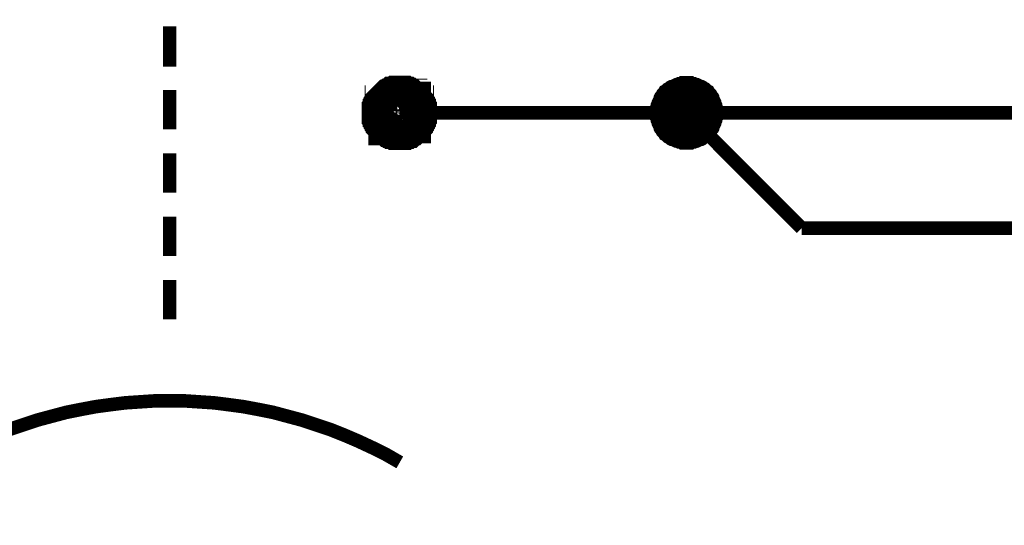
# Model space of a CAD drawing. Extents: x 0 to 22, y 0 to 17.
# Tile 59 of 62: x 17.119 to 17.976, y 12.541 to 12.981. Entities that reach past the tile are written whole.
import ezdxf

# ---------------------------------------------------------------- set-up
doc = ezdxf.new("R2010")
doc.units = 0
doc.layers.add('SHEET', color=255, linetype='CONTINUOUS')

msp = doc.modelspace()

# ---------------------------------------------------------------- linework, layer by layer
at = {"layer": 'SHEET'}
for points, const_width in [([(17.24994, 12.97496), (17.24994, 12.9399)], 0.0118), ([(17.4319, 12.89983), (17.4319, 12.90067), (17.4319, 12.9015), (17.4319, 12.90234), (17.4319, 12.90317), (17.43273, 12.90401), (17.43273, 12.90484), (17.43273, 12.90568), (17.43357, 12.90651), (17.43357, 12.90735), (17.4344, 12.90818), (17.4344, 12.90902), (17.43524, 12.90902), (17.43524, 12.90985), (17.43607, 12.91068), (17.43691, 12.91152), (17.43774, 12.91235), (17.43774, 12.91235), (17.43858, 12.91319), (17.43941, 12.91402), (17.44025, 12.91402), (17.44108, 12.91486), (17.44192, 12.91486), (17.44275, 12.91569), (17.44275, 12.91569), (17.44358, 12.91653), (17.44525, 12.91653), (17.44609, 12.91653), (17.44692, 12.91736), (17.44776, 12.91736), (17.44859, 12.91736), (17.44943, 12.91736), (17.45026, 12.91736)], 0.0295), ([(17.45026, 12.91736), (17.44943, 12.91736), (17.44859, 12.91736), (17.44776, 12.91736), (17.44692, 12.91736), (17.44609, 12.91653), (17.44525, 12.91653), (17.44358, 12.91653), (17.44275, 12.91569), (17.44275, 12.91569), (17.44192, 12.91486), (17.44108, 12.91486), (17.44025, 12.91402), (17.43941, 12.91402), (17.43858, 12.91319), (17.43774, 12.91235), (17.43774, 12.91235), (17.43691, 12.91152), (17.43607, 12.91068), (17.43524, 12.90985), (17.43524, 12.90902), (17.4344, 12.90902), (17.4344, 12.90818), (17.43357, 12.90735), (17.43357, 12.90651), (17.43273, 12.90568), (17.43273, 12.90484), (17.43273, 12.90401), (17.4319, 12.90317), (17.4319, 12.90234), (17.4319, 12.9015), (17.4319, 12.90067), (17.4319, 12.89983)], 0.0295), ([(17.45026, 12.91736), (17.4511, 12.91736), (17.45193, 12.91736), (17.45277, 12.91736), (17.4536, 12.91736), (17.45444, 12.91653), (17.45527, 12.91653), (17.4561, 12.91653), (17.45694, 12.91569), (17.45777, 12.91569), (17.45861, 12.91486), (17.45944, 12.91486), (17.45944, 12.91402), (17.46028, 12.91402), (17.46111, 12.91319), (17.46195, 12.91235), (17.46278, 12.91235), (17.46278, 12.91152), (17.46362, 12.91068), (17.46445, 12.90985), (17.46445, 12.90902), (17.46529, 12.90902), (17.46529, 12.90818), (17.46612, 12.90735), (17.46612, 12.90651), (17.46696, 12.90568), (17.46696, 12.90484), (17.46696, 12.90401), (17.46779, 12.90317), (17.46779, 12.90234), (17.46779, 12.9015), (17.46779, 12.90067), (17.46779, 12.89983)], 0.0295), ([(17.46779, 12.89983), (17.46779, 12.90067), (17.46779, 12.9015), (17.46779, 12.90234), (17.46779, 12.90317), (17.46696, 12.90401), (17.46696, 12.90484), (17.46696, 12.90568), (17.46612, 12.90651), (17.46612, 12.90735), (17.46529, 12.90818), (17.46529, 12.90902), (17.46445, 12.90902), (17.46445, 12.90985), (17.46362, 12.91068), (17.46278, 12.91152), (17.46278, 12.91235), (17.46195, 12.91235), (17.46111, 12.91319), (17.46028, 12.91402), (17.45944, 12.91402), (17.45944, 12.91486), (17.45861, 12.91486), (17.45777, 12.91569), (17.45694, 12.91569), (17.4561, 12.91653), (17.45527, 12.91653), (17.45444, 12.91653), (17.4536, 12.91736), (17.45277, 12.91736), (17.45193, 12.91736), (17.4511, 12.91736), (17.45026, 12.91736)], 0.0295), ([(17.24994, 12.91987), (17.24994, 12.88564)], 0.0118), ([(17.66978, 12.89983), (17.66978, 12.9015), (17.66978, 12.90317), (17.66978, 12.90484), (17.67061, 12.90568), (17.67061, 12.90735), (17.67145, 12.90902), (17.67145, 12.90985), (17.67228, 12.91152), (17.67312, 12.91319), (17.67312, 12.91402), (17.67395, 12.91569), (17.67479, 12.91653), (17.67562, 12.9182), (17.67645, 12.91903), (17.67729, 12.91987), (17.67812, 12.92154), (17.67979, 12.92237), (17.68063, 12.92321), (17.68146, 12.92404), (17.68313, 12.92487), (17.68397, 12.92571), (17.68564, 12.92654), (17.68647, 12.92654), (17.68814, 12.92738), (17.68981, 12.92821), (17.69064, 12.92821), (17.69231, 12.92905), (17.69398, 12.92905), (17.69482, 12.92988), (17.69649, 12.92988), (17.69816, 12.92988), (17.69983, 12.92988)], 0.0039), ([(17.66978, 12.89983), (17.66978, 12.9015), (17.66978, 12.90317), (17.66978, 12.90484), (17.67061, 12.90568), (17.67061, 12.90735), (17.67145, 12.90902), (17.67145, 12.90985), (17.67228, 12.91152), (17.67312, 12.91319), (17.67312, 12.91402), (17.67395, 12.91569), (17.67479, 12.91653), (17.67562, 12.9182), (17.67645, 12.91903), (17.67729, 12.91987), (17.67812, 12.92154), (17.67979, 12.92237), (17.68063, 12.92321), (17.68146, 12.92404), (17.68313, 12.92487), (17.68397, 12.92571), (17.68564, 12.92654), (17.68647, 12.92654), (17.68814, 12.92738), (17.68981, 12.92821), (17.69064, 12.92821), (17.69231, 12.92905), (17.69398, 12.92905), (17.69482, 12.92988), (17.69649, 12.92988), (17.69816, 12.92988), (17.69983, 12.92988)], 0.0039), ([(17.66978, 12.89983), (17.66978, 12.9015), (17.66978, 12.90317), (17.66978, 12.90484), (17.67061, 12.90568), (17.67061, 12.90735), (17.67145, 12.90902), (17.67145, 12.90985), (17.67228, 12.91152), (17.67312, 12.91319), (17.67312, 12.91402), (17.67395, 12.91569), (17.67479, 12.91653), (17.67562, 12.9182), (17.67645, 12.91903), (17.67729, 12.91987), (17.67812, 12.92154), (17.67979, 12.92237), (17.68063, 12.92321), (17.68146, 12.92404), (17.68313, 12.92487), (17.68397, 12.92571), (17.68564, 12.92654), (17.68647, 12.92654), (17.68814, 12.92738), (17.68981, 12.92821), (17.69064, 12.92821), (17.69231, 12.92905), (17.69398, 12.92905), (17.69482, 12.92988), (17.69649, 12.92988), (17.69816, 12.92988), (17.69983, 12.92988)], 0.0039), ([(17.66978, 12.89983), (17.66978, 12.9015), (17.66978, 12.90317), (17.66978, 12.90484), (17.67061, 12.90568), (17.67061, 12.90735), (17.67145, 12.90902), (17.67145, 12.90985), (17.67228, 12.91152), (17.67312, 12.91319), (17.67312, 12.91402), (17.67395, 12.91569), (17.67479, 12.91653), (17.67562, 12.9182), (17.67645, 12.91903), (17.67729, 12.91987), (17.67812, 12.92154), (17.67979, 12.92237), (17.68063, 12.92321), (17.68146, 12.92404), (17.68313, 12.92487), (17.68397, 12.92571), (17.68564, 12.92654), (17.68647, 12.92654), (17.68814, 12.92738), (17.68981, 12.92821), (17.69064, 12.92821), (17.69231, 12.92905), (17.69398, 12.92905), (17.69482, 12.92988), (17.69649, 12.92988), (17.69816, 12.92988), (17.69983, 12.92988)], 0.0039), ([(17.66978, 12.89983), (17.66978, 12.9015), (17.66978, 12.90317), (17.66978, 12.90484), (17.67061, 12.90568), (17.67061, 12.90735), (17.67145, 12.90902), (17.67145, 12.90985), (17.67228, 12.91152), (17.67312, 12.91319), (17.67312, 12.91402), (17.67395, 12.91569), (17.67479, 12.91653), (17.67562, 12.9182), (17.67645, 12.91903), (17.67729, 12.91987), (17.67812, 12.92154), (17.67979, 12.92237), (17.68063, 12.92321), (17.68146, 12.92404), (17.68313, 12.92487), (17.68397, 12.92571), (17.68564, 12.92654), (17.68647, 12.92654), (17.68814, 12.92738), (17.68981, 12.92821), (17.69064, 12.92821), (17.69231, 12.92905), (17.69398, 12.92905), (17.69482, 12.92988), (17.69649, 12.92988), (17.69816, 12.92988), (17.69983, 12.92988)], 0.0039), ([(17.66978, 12.89983), (17.66978, 12.9015), (17.66978, 12.90317), (17.66978, 12.90484), (17.67061, 12.90568), (17.67061, 12.90735), (17.67145, 12.90902), (17.67145, 12.90985), (17.67228, 12.91152), (17.67312, 12.91319), (17.67312, 12.91402), (17.67395, 12.91569), (17.67479, 12.91653), (17.67562, 12.9182), (17.67645, 12.91903), (17.67729, 12.91987), (17.67812, 12.92154), (17.67979, 12.92237), (17.68063, 12.92321), (17.68146, 12.92404), (17.68313, 12.92487), (17.68397, 12.92571), (17.68564, 12.92654), (17.68647, 12.92654), (17.68814, 12.92738), (17.68981, 12.92821), (17.69064, 12.92821), (17.69231, 12.92905), (17.69398, 12.92905), (17.69482, 12.92988), (17.69649, 12.92988), (17.69816, 12.92988), (17.69983, 12.92988)], 0.0039), ([(17.69983, 12.92988), (17.69983, 12.92988)], 0.0039), ([(17.69983, 12.92988), (17.70149, 12.92988), (17.70316, 12.92988), (17.70483, 12.92988), (17.70567, 12.92905), (17.70734, 12.92905), (17.70901, 12.92821), (17.70984, 12.92821), (17.71151, 12.92738), (17.71318, 12.92654), (17.71401, 12.92654), (17.71568, 12.92571), (17.71652, 12.92487), (17.71819, 12.92404), (17.71902, 12.92321), (17.71986, 12.92237), (17.72153, 12.92154), (17.72236, 12.91987), (17.7232, 12.91903), (17.72403, 12.9182), (17.72487, 12.91653), (17.7257, 12.91569), (17.72653, 12.91402), (17.72653, 12.91319), (17.72737, 12.91152), (17.7282, 12.90985), (17.7282, 12.90902), (17.72904, 12.90735), (17.72904, 12.90568), (17.72987, 12.90484), (17.72987, 12.90317), (17.72987, 12.9015), (17.72987, 12.89983)], 0.0039), ([(17.69983, 12.92988), (17.69983, 12.92988)], 0.0039), ([(17.69983, 12.92988), (17.70149, 12.92988), (17.70316, 12.92988), (17.70483, 12.92988), (17.70567, 12.92905), (17.70734, 12.92905), (17.70901, 12.92821), (17.70984, 12.92821), (17.71151, 12.92738), (17.71318, 12.92654), (17.71401, 12.92654), (17.71568, 12.92571), (17.71652, 12.92487), (17.71819, 12.92404), (17.71902, 12.92321), (17.71986, 12.92237), (17.72153, 12.92154), (17.72236, 12.91987), (17.7232, 12.91903), (17.72403, 12.9182), (17.72487, 12.91653), (17.7257, 12.91569), (17.72653, 12.91402), (17.72653, 12.91319), (17.72737, 12.91152), (17.7282, 12.90985), (17.7282, 12.90902), (17.72904, 12.90735), (17.72904, 12.90568), (17.72987, 12.90484), (17.72987, 12.90317), (17.72987, 12.9015), (17.72987, 12.89983)], 0.0039), ([(17.69983, 12.92988), (17.69983, 12.92988)], 0.0039), ([(17.69983, 12.92988), (17.70149, 12.92988), (17.70316, 12.92988), (17.70483, 12.92988), (17.70567, 12.92905), (17.70734, 12.92905), (17.70901, 12.92821), (17.70984, 12.92821), (17.71151, 12.92738), (17.71318, 12.92654), (17.71401, 12.92654), (17.71568, 12.92571), (17.71652, 12.92487), (17.71819, 12.92404), (17.71902, 12.92321), (17.71986, 12.92237), (17.72153, 12.92154), (17.72236, 12.91987), (17.7232, 12.91903), (17.72403, 12.9182), (17.72487, 12.91653), (17.7257, 12.91569), (17.72653, 12.91402), (17.72653, 12.91319), (17.72737, 12.91152), (17.7282, 12.90985), (17.7282, 12.90902), (17.72904, 12.90735), (17.72904, 12.90568), (17.72987, 12.90484), (17.72987, 12.90317), (17.72987, 12.9015), (17.72987, 12.89983)], 0.0039), ([(17.69983, 12.92988), (17.69983, 12.92988)], 0.0039), ([(17.69983, 12.92988), (17.70149, 12.92988), (17.70316, 12.92988), (17.70483, 12.92988), (17.70567, 12.92905), (17.70734, 12.92905), (17.70901, 12.92821), (17.70984, 12.92821), (17.71151, 12.92738), (17.71318, 12.92654), (17.71401, 12.92654), (17.71568, 12.92571), (17.71652, 12.92487), (17.71819, 12.92404), (17.71902, 12.92321), (17.71986, 12.92237), (17.72153, 12.92154), (17.72236, 12.91987), (17.7232, 12.91903), (17.72403, 12.9182), (17.72487, 12.91653), (17.7257, 12.91569), (17.72653, 12.91402), (17.72653, 12.91319), (17.72737, 12.91152), (17.7282, 12.90985), (17.7282, 12.90902), (17.72904, 12.90735), (17.72904, 12.90568), (17.72987, 12.90484), (17.72987, 12.90317), (17.72987, 12.9015), (17.72987, 12.89983)], 0.0039), ([(17.69983, 12.92988), (17.69983, 12.92988)], 0.0039), ([(17.69983, 12.92988), (17.70149, 12.92988), (17.70316, 12.92988), (17.70483, 12.92988), (17.70567, 12.92905), (17.70734, 12.92905), (17.70901, 12.92821), (17.70984, 12.92821), (17.71151, 12.92738), (17.71318, 12.92654), (17.71401, 12.92654), (17.71568, 12.92571), (17.71652, 12.92487), (17.71819, 12.92404), (17.71902, 12.92321), (17.71986, 12.92237), (17.72153, 12.92154), (17.72236, 12.91987), (17.7232, 12.91903), (17.72403, 12.9182), (17.72487, 12.91653), (17.7257, 12.91569), (17.72653, 12.91402), (17.72653, 12.91319), (17.72737, 12.91152), (17.7282, 12.90985), (17.7282, 12.90902), (17.72904, 12.90735), (17.72904, 12.90568), (17.72987, 12.90484), (17.72987, 12.90317), (17.72987, 12.9015), (17.72987, 12.89983)], 0.0039), ([(17.69983, 12.92988), (17.69983, 12.92988)], 0.0039), ([(17.69983, 12.92988), (17.70149, 12.92988), (17.70316, 12.92988), (17.70483, 12.92988), (17.70567, 12.92905), (17.70734, 12.92905), (17.70901, 12.92821), (17.70984, 12.92821), (17.71151, 12.92738), (17.71318, 12.92654), (17.71401, 12.92654), (17.71568, 12.92571), (17.71652, 12.92487), (17.71819, 12.92404), (17.71902, 12.92321), (17.71986, 12.92237), (17.72153, 12.92154), (17.72236, 12.91987), (17.7232, 12.91903), (17.72403, 12.9182), (17.72487, 12.91653), (17.7257, 12.91569), (17.72653, 12.91402), (17.72653, 12.91319), (17.72737, 12.91152), (17.7282, 12.90985), (17.7282, 12.90902), (17.72904, 12.90735), (17.72904, 12.90568), (17.72987, 12.90484), (17.72987, 12.90317), (17.72987, 12.9015), (17.72987, 12.89983)], 0.0039), ([(17.45026, 12.8823), (17.44943, 12.8823), (17.44859, 12.8823), (17.44776, 12.8823), (17.44692, 12.8823), (17.44609, 12.88314), (17.44525, 12.88314), (17.44358, 12.88314), (17.44275, 12.88397), (17.44275, 12.88397), (17.44192, 12.88397), (17.44108, 12.88481), (17.44025, 12.88481), (17.43941, 12.88564), (17.43858, 12.88648), (17.43774, 12.88648), (17.43774, 12.88731), (17.43691, 12.88815), (17.43607, 12.88815), (17.43524, 12.88898), (17.43524, 12.88982), (17.4344, 12.89065), (17.4344, 12.89149), (17.43357, 12.89232), (17.43357, 12.89316), (17.43273, 12.89399), (17.43273, 12.89482), (17.43273, 12.89566), (17.4319, 12.89649), (17.4319, 12.89733), (17.4319, 12.89816), (17.4319, 12.899), (17.4319, 12.89983)], 0.0295), ([(17.4319, 12.89983), (17.4319, 12.89983)], 0.0295), ([(17.4319, 12.89983), (17.4319, 12.899), (17.4319, 12.89816), (17.4319, 12.89733), (17.4319, 12.89649), (17.43273, 12.89566), (17.43273, 12.89482), (17.43273, 12.89399), (17.43357, 12.89316), (17.43357, 12.89232), (17.4344, 12.89149), (17.4344, 12.89065), (17.43524, 12.88982), (17.43524, 12.88898), (17.43607, 12.88815), (17.43691, 12.88815), (17.43774, 12.88731), (17.43774, 12.88648), (17.43858, 12.88648), (17.43941, 12.88564), (17.44025, 12.88481), (17.44108, 12.88481), (17.44192, 12.88397), (17.44275, 12.88397), (17.44275, 12.88397), (17.44358, 12.88314), (17.44525, 12.88314), (17.44609, 12.88314), (17.44692, 12.8823), (17.44776, 12.8823), (17.44859, 12.8823), (17.44943, 12.8823), (17.45026, 12.8823)], 0.0295), ([(17.46779, 12.89983), (17.46779, 12.899), (17.46779, 12.89816), (17.46779, 12.89733), (17.46779, 12.89649), (17.46696, 12.89566), (17.46696, 12.89482), (17.46696, 12.89399), (17.46612, 12.89316), (17.46612, 12.89232), (17.46529, 12.89149), (17.46529, 12.89065), (17.46445, 12.88982), (17.46445, 12.88898), (17.46362, 12.88815), (17.46278, 12.88815), (17.46278, 12.88731), (17.46195, 12.88648), (17.46111, 12.88648), (17.46028, 12.88564), (17.45944, 12.88481), (17.45944, 12.88481), (17.45861, 12.88397), (17.45777, 12.88397), (17.45694, 12.88397), (17.4561, 12.88314), (17.45527, 12.88314), (17.45444, 12.88314), (17.4536, 12.8823), (17.45277, 12.8823), (17.45193, 12.8823), (17.4511, 12.8823), (17.45026, 12.8823)], 0.0295), ([(17.45026, 12.8823), (17.4511, 12.8823), (17.45193, 12.8823), (17.45277, 12.8823), (17.4536, 12.8823), (17.45444, 12.88314), (17.45527, 12.88314), (17.4561, 12.88314), (17.45694, 12.88397), (17.45777, 12.88397), (17.45861, 12.88397), (17.45944, 12.88481), (17.45944, 12.88481), (17.46028, 12.88564), (17.46111, 12.88648), (17.46195, 12.88648), (17.46278, 12.88731), (17.46278, 12.88815), (17.46362, 12.88815), (17.46445, 12.88898), (17.46445, 12.88982), (17.46529, 12.89065), (17.46529, 12.89149), (17.46612, 12.89232), (17.46612, 12.89316), (17.46696, 12.89399), (17.46696, 12.89482), (17.46696, 12.89566), (17.46779, 12.89649), (17.46779, 12.89733), (17.46779, 12.89816), (17.46779, 12.899), (17.46779, 12.89983)], 0.0295), ([(17.46779, 12.89983), (17.46779, 12.89983), (17.46779, 12.89983), (17.46779, 12.89983), (17.46779, 12.89983), (17.46779, 12.89983), (17.46779, 12.89983), (17.46779, 12.89983), (17.46779, 12.89983), (17.46779, 12.89983), (17.46779, 12.89983), (17.46779, 12.89983), (17.46779, 12.89983), (17.46779, 12.89983), (17.46779, 12.89983), (17.46779, 12.89983), (17.46779, 12.89983), (17.46779, 12.89983), (17.46779, 12.89983), (17.46779, 12.89983), (17.46779, 12.89983), (17.46779, 12.89983), (17.46779, 12.89983), (17.46779, 12.89983), (17.46779, 12.89983), (17.46779, 12.89983), (17.46779, 12.89983), (17.46779, 12.89983), (17.46779, 12.89983), (17.46779, 12.89983), (17.46779, 12.89983), (17.46779, 12.89983), (17.46779, 12.89983)], 0.0295), ([(17.46779, 12.89983), (17.46779, 12.89983)], 0.0295), ([(17.45026, 12.89983), (17.64975, 12.89983)], 0.0118), ([(18.14971, 12.89983), (17.64975, 12.89983)], 0.0118), ([(17.69983, 12.86978), (17.69816, 12.86978), (17.69649, 12.86978), (17.69482, 12.86978), (17.69398, 12.87062), (17.69231, 12.87062), (17.69064, 12.87145), (17.68981, 12.87145), (17.68814, 12.87229), (17.68647, 12.87312), (17.68564, 12.87312), (17.68397, 12.87396), (17.68313, 12.87479), (17.68146, 12.87563), (17.68063, 12.87646), (17.67979, 12.8773), (17.67812, 12.87813), (17.67729, 12.8798), (17.67645, 12.88063), (17.67562, 12.88147), (17.67479, 12.88314), (17.67395, 12.88397), (17.67312, 12.88564), (17.67312, 12.88648), (17.67228, 12.88815), (17.67145, 12.88982), (17.67145, 12.89065), (17.67061, 12.89232), (17.67061, 12.89399), (17.66978, 12.89482), (17.66978, 12.89649), (17.66978, 12.89816), (17.66978, 12.89983)], 0.0039), ([(17.66978, 12.89983), (17.66978, 12.89983)], 0.0039), ([(17.69983, 12.86978), (17.69816, 12.86978), (17.69649, 12.86978), (17.69482, 12.86978), (17.69398, 12.87062), (17.69231, 12.87062), (17.69064, 12.87145), (17.68981, 12.87145), (17.68814, 12.87229), (17.68647, 12.87312), (17.68564, 12.87312), (17.68397, 12.87396), (17.68313, 12.87479), (17.68146, 12.87563), (17.68063, 12.87646), (17.67979, 12.8773), (17.67812, 12.87813), (17.67729, 12.8798), (17.67645, 12.88063), (17.67562, 12.88147), (17.67479, 12.88314), (17.67395, 12.88397), (17.67312, 12.88564), (17.67312, 12.88648), (17.67228, 12.88815), (17.67145, 12.88982), (17.67145, 12.89065), (17.67061, 12.89232), (17.67061, 12.89399), (17.66978, 12.89482), (17.66978, 12.89649), (17.66978, 12.89816), (17.66978, 12.89983)], 0.0039), ([(17.66978, 12.89983), (17.66978, 12.89983)], 0.0039), ([(17.69983, 12.86978), (17.69816, 12.86978), (17.69649, 12.86978), (17.69482, 12.86978), (17.69398, 12.87062), (17.69231, 12.87062), (17.69064, 12.87145), (17.68981, 12.87145), (17.68814, 12.87229), (17.68647, 12.87312), (17.68564, 12.87312), (17.68397, 12.87396), (17.68313, 12.87479), (17.68146, 12.87563), (17.68063, 12.87646), (17.67979, 12.8773), (17.67812, 12.87813), (17.67729, 12.8798), (17.67645, 12.88063), (17.67562, 12.88147), (17.67479, 12.88314), (17.67395, 12.88397), (17.67312, 12.88564), (17.67312, 12.88648), (17.67228, 12.88815), (17.67145, 12.88982), (17.67145, 12.89065), (17.67061, 12.89232), (17.67061, 12.89399), (17.66978, 12.89482), (17.66978, 12.89649), (17.66978, 12.89816), (17.66978, 12.89983)], 0.0039), ([(17.66978, 12.89983), (17.66978, 12.89983)], 0.0039), ([(17.69983, 12.86978), (17.69816, 12.86978), (17.69649, 12.86978), (17.69482, 12.86978), (17.69398, 12.87062), (17.69231, 12.87062), (17.69064, 12.87145), (17.68981, 12.87145), (17.68814, 12.87229), (17.68647, 12.87312), (17.68564, 12.87312), (17.68397, 12.87396), (17.68313, 12.87479), (17.68146, 12.87563), (17.68063, 12.87646), (17.67979, 12.8773), (17.67812, 12.87813), (17.67729, 12.8798), (17.67645, 12.88063), (17.67562, 12.88147), (17.67479, 12.88314), (17.67395, 12.88397), (17.67312, 12.88564), (17.67312, 12.88648), (17.67228, 12.88815), (17.67145, 12.88982), (17.67145, 12.89065), (17.67061, 12.89232), (17.67061, 12.89399), (17.66978, 12.89482), (17.66978, 12.89649), (17.66978, 12.89816), (17.66978, 12.89983)], 0.0039), ([(17.66978, 12.89983), (17.66978, 12.89983)], 0.0039), ([(17.69983, 12.86978), (17.69816, 12.86978), (17.69649, 12.86978), (17.69482, 12.86978), (17.69398, 12.87062), (17.69231, 12.87062), (17.69064, 12.87145), (17.68981, 12.87145), (17.68814, 12.87229), (17.68647, 12.87312), (17.68564, 12.87312), (17.68397, 12.87396), (17.68313, 12.87479), (17.68146, 12.87563), (17.68063, 12.87646), (17.67979, 12.8773), (17.67812, 12.87813), (17.67729, 12.8798), (17.67645, 12.88063), (17.67562, 12.88147), (17.67479, 12.88314), (17.67395, 12.88397), (17.67312, 12.88564), (17.67312, 12.88648), (17.67228, 12.88815), (17.67145, 12.88982), (17.67145, 12.89065), (17.67061, 12.89232), (17.67061, 12.89399), (17.66978, 12.89482), (17.66978, 12.89649), (17.66978, 12.89816), (17.66978, 12.89983)], 0.0039), ([(17.66978, 12.89983), (17.66978, 12.89983)], 0.0039), ([(17.69983, 12.86978), (17.69816, 12.86978), (17.69649, 12.86978), (17.69482, 12.86978), (17.69398, 12.87062), (17.69231, 12.87062), (17.69064, 12.87145), (17.68981, 12.87145), (17.68814, 12.87229), (17.68647, 12.87312), (17.68564, 12.87312), (17.68397, 12.87396), (17.68313, 12.87479), (17.68146, 12.87563), (17.68063, 12.87646), (17.67979, 12.8773), (17.67812, 12.87813), (17.67729, 12.8798), (17.67645, 12.88063), (17.67562, 12.88147), (17.67479, 12.88314), (17.67395, 12.88397), (17.67312, 12.88564), (17.67312, 12.88648), (17.67228, 12.88815), (17.67145, 12.88982), (17.67145, 12.89065), (17.67061, 12.89232), (17.67061, 12.89399), (17.66978, 12.89482), (17.66978, 12.89649), (17.66978, 12.89816), (17.66978, 12.89983)], 0.0039), ([(17.66978, 12.89983), (17.66978, 12.89983)], 0.0039), ([(17.79998, 12.79967), (17.69983, 12.89983)], 0.0118), ([(17.72987, 12.89983), (17.72987, 12.89816), (17.72987, 12.89649), (17.72987, 12.89482), (17.72904, 12.89399), (17.72904, 12.89232), (17.7282, 12.89065), (17.7282, 12.88982), (17.72737, 12.88815), (17.72653, 12.88648), (17.72653, 12.88564), (17.7257, 12.88397), (17.72487, 12.88314), (17.72403, 12.88147), (17.7232, 12.88063), (17.72236, 12.8798), (17.72153, 12.87813), (17.71986, 12.8773), (17.71902, 12.87646), (17.71819, 12.87563), (17.71652, 12.87479), (17.71568, 12.87396), (17.71401, 12.87312), (17.71318, 12.87312), (17.71151, 12.87229), (17.70984, 12.87145), (17.70901, 12.87145), (17.70734, 12.87062), (17.70567, 12.87062), (17.70483, 12.86978), (17.70316, 12.86978), (17.70149, 12.86978), (17.69983, 12.86978)], 0.0039), ([(17.72987, 12.89983), (17.72987, 12.89816), (17.72987, 12.89649), (17.72987, 12.89482), (17.72904, 12.89399), (17.72904, 12.89232), (17.7282, 12.89065), (17.7282, 12.88982), (17.72737, 12.88815), (17.72653, 12.88648), (17.72653, 12.88564), (17.7257, 12.88397), (17.72487, 12.88314), (17.72403, 12.88147), (17.7232, 12.88063), (17.72236, 12.8798), (17.72153, 12.87813), (17.71986, 12.8773), (17.71902, 12.87646), (17.71819, 12.87563), (17.71652, 12.87479), (17.71568, 12.87396), (17.71401, 12.87312), (17.71318, 12.87312), (17.71151, 12.87229), (17.70984, 12.87145), (17.70901, 12.87145), (17.70734, 12.87062), (17.70567, 12.87062), (17.70483, 12.86978), (17.70316, 12.86978), (17.70149, 12.86978), (17.69983, 12.86978)], 0.0039), ([(17.72987, 12.89983), (17.72987, 12.89816), (17.72987, 12.89649), (17.72987, 12.89482), (17.72904, 12.89399), (17.72904, 12.89232), (17.7282, 12.89065), (17.7282, 12.88982), (17.72737, 12.88815), (17.72653, 12.88648), (17.72653, 12.88564), (17.7257, 12.88397), (17.72487, 12.88314), (17.72403, 12.88147), (17.7232, 12.88063), (17.72236, 12.8798), (17.72153, 12.87813), (17.71986, 12.8773), (17.71902, 12.87646), (17.71819, 12.87563), (17.71652, 12.87479), (17.71568, 12.87396), (17.71401, 12.87312), (17.71318, 12.87312), (17.71151, 12.87229), (17.70984, 12.87145), (17.70901, 12.87145), (17.70734, 12.87062), (17.70567, 12.87062), (17.70483, 12.86978), (17.70316, 12.86978), (17.70149, 12.86978), (17.69983, 12.86978)], 0.0039), ([(17.72987, 12.89983), (17.72987, 12.89816), (17.72987, 12.89649), (17.72987, 12.89482), (17.72904, 12.89399), (17.72904, 12.89232), (17.7282, 12.89065), (17.7282, 12.88982), (17.72737, 12.88815), (17.72653, 12.88648), (17.72653, 12.88564), (17.7257, 12.88397), (17.72487, 12.88314), (17.72403, 12.88147), (17.7232, 12.88063), (17.72236, 12.8798), (17.72153, 12.87813), (17.71986, 12.8773), (17.71902, 12.87646), (17.71819, 12.87563), (17.71652, 12.87479), (17.71568, 12.87396), (17.71401, 12.87312), (17.71318, 12.87312), (17.71151, 12.87229), (17.70984, 12.87145), (17.70901, 12.87145), (17.70734, 12.87062), (17.70567, 12.87062), (17.70483, 12.86978), (17.70316, 12.86978), (17.70149, 12.86978), (17.69983, 12.86978)], 0.0039), ([(17.72987, 12.89983), (17.72987, 12.89816), (17.72987, 12.89649), (17.72987, 12.89482), (17.72904, 12.89399), (17.72904, 12.89232), (17.7282, 12.89065), (17.7282, 12.88982), (17.72737, 12.88815), (17.72653, 12.88648), (17.72653, 12.88564), (17.7257, 12.88397), (17.72487, 12.88314), (17.72403, 12.88147), (17.7232, 12.88063), (17.72236, 12.8798), (17.72153, 12.87813), (17.71986, 12.8773), (17.71902, 12.87646), (17.71819, 12.87563), (17.71652, 12.87479), (17.71568, 12.87396), (17.71401, 12.87312), (17.71318, 12.87312), (17.71151, 12.87229), (17.70984, 12.87145), (17.70901, 12.87145), (17.70734, 12.87062), (17.70567, 12.87062), (17.70483, 12.86978), (17.70316, 12.86978), (17.70149, 12.86978), (17.69983, 12.86978)], 0.0039), ([(17.72987, 12.89983), (17.72987, 12.89816), (17.72987, 12.89649), (17.72987, 12.89482), (17.72904, 12.89399), (17.72904, 12.89232), (17.7282, 12.89065), (17.7282, 12.88982), (17.72737, 12.88815), (17.72653, 12.88648), (17.72653, 12.88564), (17.7257, 12.88397), (17.72487, 12.88314), (17.72403, 12.88147), (17.7232, 12.88063), (17.72236, 12.8798), (17.72153, 12.87813), (17.71986, 12.8773), (17.71902, 12.87646), (17.71819, 12.87563), (17.71652, 12.87479), (17.71568, 12.87396), (17.71401, 12.87312), (17.71318, 12.87312), (17.71151, 12.87229), (17.70984, 12.87145), (17.70901, 12.87145), (17.70734, 12.87062), (17.70567, 12.87062), (17.70483, 12.86978), (17.70316, 12.86978), (17.70149, 12.86978), (17.69983, 12.86978)], 0.0039), ([(17.72987, 12.89983), (17.72987, 12.89983), (17.72987, 12.89983), (17.72987, 12.89983), (17.72987, 12.89983), (17.72987, 12.89983), (17.72987, 12.89983), (17.72987, 12.89983), (17.72987, 12.89983), (17.72987, 12.89983), (17.72987, 12.89983), (17.72987, 12.89983), (17.72987, 12.89983), (17.72987, 12.89983), (17.72987, 12.89983), (17.72987, 12.89983), (17.72987, 12.89983), (17.72987, 12.89983), (17.72987, 12.89983), (17.72987, 12.89983), (17.72987, 12.89983), (17.72987, 12.89983), (17.72987, 12.89983), (17.72987, 12.89983), (17.72987, 12.89983), (17.72987, 12.89983), (17.72987, 12.89983), (17.72987, 12.89983), (17.72987, 12.89983), (17.72987, 12.89983), (17.72987, 12.89983), (17.72987, 12.89983), (17.72987, 12.89983)], 0.0039), ([(17.72987, 12.89983), (17.72987, 12.89983)], 0.0039), ([(17.72987, 12.89983), (17.72987, 12.89983), (17.72987, 12.89983), (17.72987, 12.89983), (17.72987, 12.89983), (17.72987, 12.89983), (17.72987, 12.89983), (17.72987, 12.89983), (17.72987, 12.89983), (17.72987, 12.89983), (17.72987, 12.89983), (17.72987, 12.89983), (17.72987, 12.89983), (17.72987, 12.89983), (17.72987, 12.89983), (17.72987, 12.89983), (17.72987, 12.89983), (17.72987, 12.89983), (17.72987, 12.89983), (17.72987, 12.89983), (17.72987, 12.89983), (17.72987, 12.89983), (17.72987, 12.89983), (17.72987, 12.89983), (17.72987, 12.89983), (17.72987, 12.89983), (17.72987, 12.89983), (17.72987, 12.89983), (17.72987, 12.89983), (17.72987, 12.89983), (17.72987, 12.89983), (17.72987, 12.89983), (17.72987, 12.89983)], 0.0039), ([(17.72987, 12.89983), (17.72987, 12.89983)], 0.0039), ([(17.72987, 12.89983), (17.72987, 12.89983), (17.72987, 12.89983), (17.72987, 12.89983), (17.72987, 12.89983), (17.72987, 12.89983), (17.72987, 12.89983), (17.72987, 12.89983), (17.72987, 12.89983), (17.72987, 12.89983), (17.72987, 12.89983), (17.72987, 12.89983), (17.72987, 12.89983), (17.72987, 12.89983), (17.72987, 12.89983), (17.72987, 12.89983), (17.72987, 12.89983), (17.72987, 12.89983), (17.72987, 12.89983), (17.72987, 12.89983), (17.72987, 12.89983), (17.72987, 12.89983), (17.72987, 12.89983), (17.72987, 12.89983), (17.72987, 12.89983), (17.72987, 12.89983), (17.72987, 12.89983), (17.72987, 12.89983), (17.72987, 12.89983), (17.72987, 12.89983), (17.72987, 12.89983), (17.72987, 12.89983), (17.72987, 12.89983)], 0.0039), ([(17.72987, 12.89983), (17.72987, 12.89983)], 0.0039), ([(17.72987, 12.89983), (17.72987, 12.89983), (17.72987, 12.89983), (17.72987, 12.89983), (17.72987, 12.89983), (17.72987, 12.89983), (17.72987, 12.89983), (17.72987, 12.89983), (17.72987, 12.89983), (17.72987, 12.89983), (17.72987, 12.89983), (17.72987, 12.89983), (17.72987, 12.89983), (17.72987, 12.89983), (17.72987, 12.89983), (17.72987, 12.89983), (17.72987, 12.89983), (17.72987, 12.89983), (17.72987, 12.89983), (17.72987, 12.89983), (17.72987, 12.89983), (17.72987, 12.89983), (17.72987, 12.89983), (17.72987, 12.89983), (17.72987, 12.89983), (17.72987, 12.89983), (17.72987, 12.89983), (17.72987, 12.89983), (17.72987, 12.89983), (17.72987, 12.89983), (17.72987, 12.89983), (17.72987, 12.89983), (17.72987, 12.89983)], 0.0039), ([(17.72987, 12.89983), (17.72987, 12.89983)], 0.0039), ([(17.72987, 12.89983), (17.72987, 12.89983), (17.72987, 12.89983), (17.72987, 12.89983), (17.72987, 12.89983), (17.72987, 12.89983), (17.72987, 12.89983), (17.72987, 12.89983), (17.72987, 12.89983), (17.72987, 12.89983), (17.72987, 12.89983), (17.72987, 12.89983), (17.72987, 12.89983), (17.72987, 12.89983), (17.72987, 12.89983), (17.72987, 12.89983), (17.72987, 12.89983), (17.72987, 12.89983), (17.72987, 12.89983), (17.72987, 12.89983), (17.72987, 12.89983), (17.72987, 12.89983), (17.72987, 12.89983), (17.72987, 12.89983), (17.72987, 12.89983), (17.72987, 12.89983), (17.72987, 12.89983), (17.72987, 12.89983), (17.72987, 12.89983), (17.72987, 12.89983), (17.72987, 12.89983), (17.72987, 12.89983), (17.72987, 12.89983)], 0.0039), ([(17.72987, 12.89983), (17.72987, 12.89983)], 0.0039), ([(17.72987, 12.89983), (17.72987, 12.89983), (17.72987, 12.89983), (17.72987, 12.89983), (17.72987, 12.89983), (17.72987, 12.89983), (17.72987, 12.89983), (17.72987, 12.89983), (17.72987, 12.89983), (17.72987, 12.89983), (17.72987, 12.89983), (17.72987, 12.89983), (17.72987, 12.89983), (17.72987, 12.89983), (17.72987, 12.89983), (17.72987, 12.89983), (17.72987, 12.89983), (17.72987, 12.89983), (17.72987, 12.89983), (17.72987, 12.89983), (17.72987, 12.89983), (17.72987, 12.89983), (17.72987, 12.89983), (17.72987, 12.89983), (17.72987, 12.89983), (17.72987, 12.89983), (17.72987, 12.89983), (17.72987, 12.89983), (17.72987, 12.89983), (17.72987, 12.89983), (17.72987, 12.89983), (17.72987, 12.89983), (17.72987, 12.89983)], 0.0039), ([(17.72987, 12.89983), (17.72987, 12.89983)], 0.0039), ([(17.24994, 12.86477), (17.24994, 12.83055)], 0.0118), ([(17.24994, 12.80968), (17.24994, 12.77546)], 0.0118), ([(17.99947, 12.52922), (17.99947, 12.79967), (17.79998, 12.79967)], 0.0118), ([(17.24994, 12.75459), (17.24994, 12.72037)], 0.0118), ([(17.45026, 12.59599), (17.43858, 12.60267), (17.42689, 12.60851), (17.41437, 12.61436), (17.40269, 12.61937), (17.39017, 12.62437), (17.37765, 12.62855), (17.36513, 12.63272), (17.35261, 12.63606), (17.34009, 12.6394), (17.32757, 12.6419), (17.31421, 12.64441), (17.30169, 12.64608), (17.28834, 12.64775), (17.27582, 12.64858), (17.2633, 12.64942), (17.24994, 12.64942), (17.23659, 12.64942), (17.22407, 12.64858), (17.21155, 12.64775), (17.19819, 12.64608), (17.18567, 12.64441), (17.17232, 12.6419), (17.1598, 12.6394), (17.14728, 12.63606), (17.13476, 12.63272), (17.12224, 12.62855), (17.10972, 12.62437)], 0.0118)]:
    msp.add_lwpolyline(points, dxfattribs=dict(at, const_width=const_width))
at = {"layer": 'SHEET', "const_width": 0.03}
msp.add_lwpolyline([(17.685, 12.9, 1), (17.715, 12.9, 1)], format="xyb", close=True, dxfattribs=at)

doc.saveas('drawing.dxf')
